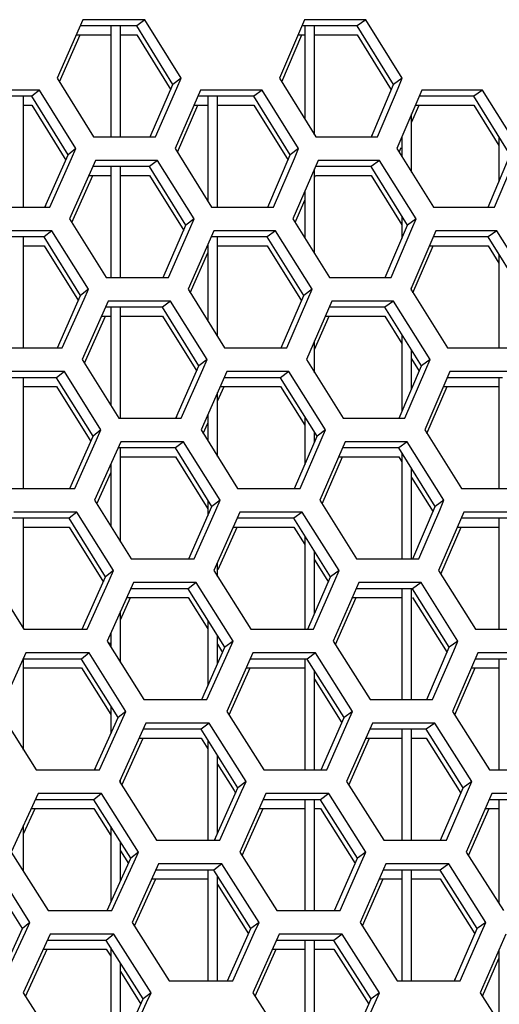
# Model space of a CAD drawing. Header units: millimetres. Extents: x 0 to 420, y 0 to 297.
# Tile 73 of 256: x 136.16 to 138.14, y 90.13 to 94.19. Entities that reach past the tile are written whole.
import ezdxf

# ---------------------------------------------------------------- set-up
doc = ezdxf.new("R2010")
doc.units = ezdxf.units.MM
doc.header["$LTSCALE"] = 23.1
doc.layers.get('0').update_dxf_attribs({"linetype": 'CONTINUOUS'})

msp = doc.modelspace()

# ---------------------------------------------------------------- linework, layer by layer
at = {"color": 3, "linetype": 'CONTINUOUS'}
for p, q in [((136.4202, 94.1882), (136.314, 93.9467)), ((136.6751, 94.1882), (136.4202, 94.1882)), ((136.8246, 93.9467), (136.6751, 94.1882)), ((137.3344, 94.1882), (137.231, 93.9467)), ((137.5867, 94.1882), (137.3344, 94.1882)), ((137.7365, 93.9467), (137.5867, 94.1882)), ((136.3233, 93.9318), (136.4089, 94.1265)), ((137.2401, 93.9321), (137.3233, 94.1265)), ((136.314, 93.9467), (136.4636, 93.7053)), ((136.807, 93.9065), (136.8246, 93.9467)), ((137.231, 93.9467), (137.3809, 93.7053)), ((137.7194, 93.9065), (137.7365, 93.9467)), ((136.2415, 93.8984), (135.9849, 93.8984)), ((136.391, 93.657), (136.2415, 93.8984)), ((136.7193, 93.7053), (136.807, 93.9065)), ((136.9054, 93.8984), (136.8003, 93.657)), ((137.1595, 93.8984), (136.9054, 93.8984)), ((137.3094, 93.657), (137.1595, 93.8984)), ((137.6341, 93.7053), (137.7194, 93.9065)), ((137.8169, 93.8984), (137.7147, 93.657)), ((138.0683, 93.8984), (137.8169, 93.8984)), ((138.2186, 93.657), (138.0683, 93.8984)), ((136.8095, 93.6422), (136.8942, 93.8367)), ((137.7752, 93.7641), (137.8059, 93.8367)), ((136.4636, 93.7053), (136.7193, 93.7053)), ((137.3809, 93.7053), (137.6341, 93.7053)), ((136.3732, 93.6167), (136.391, 93.657)), ((136.8003, 93.657), (136.9503, 93.4155)), ((137.2921, 93.6167), (137.3094, 93.657)), ((137.7147, 93.657), (137.865, 93.4155)), ((137.7237, 93.6424), (137.7317, 93.6614)), ((136.2841, 93.4155), (136.3732, 93.6167)), ((136.4722, 93.6087), (136.3655, 93.3672)), ((136.7281, 93.6087), (136.4722, 93.6087)), ((136.8782, 93.3672), (136.7281, 93.6087)), ((137.2053, 93.4155), (137.2921, 93.6167)), ((137.3902, 93.6087), (137.2863, 93.3672)), ((137.6436, 93.6087), (137.3902, 93.6087)), ((137.7939, 93.3672), (137.6436, 93.6087)), ((138.1174, 93.4155), (138.2017, 93.6167)), ((136.3747, 93.3523), (136.4608, 93.5469)), ((137.3754, 93.5384), (137.3791, 93.5469)), ((137.2954, 93.3525), (137.3352, 93.4449)), ((136.0266, 93.4155), (136.2841, 93.4155)), ((136.9503, 93.4155), (137.2053, 93.4155)), ((137.865, 93.4155), (138.1174, 93.4155)), ((136.3655, 93.3672), (136.5156, 93.1257)), ((136.8606, 93.3269), (136.8782, 93.3672)), ((137.2863, 93.3672), (137.4368, 93.1257)), ((137.7768, 93.3269), (137.7939, 93.3672)), ((136.2926, 93.3189), (136.035, 93.3189)), ((136.4427, 93.0774), (136.2926, 93.3189)), ((136.7724, 93.1257), (136.8606, 93.3269)), ((136.9593, 93.3189), (136.8537, 93.0774)), ((137.2145, 93.3189), (136.9593, 93.3189)), ((137.365, 93.0774), (137.2145, 93.3189)), ((137.691, 93.1257), (137.7768, 93.3269)), ((137.8746, 93.3189), (137.7719, 93.0774)), ((138.1272, 93.3189), (137.8746, 93.3189)), ((138.2779, 93.0774), (138.1272, 93.3189)), ((136.8629, 93.0626), (136.9352, 93.2279)), ((137.781, 93.0629), (137.8636, 93.2572)), ((136.5156, 93.1257), (136.7724, 93.1257)), ((137.4368, 93.1257), (137.691, 93.1257)), ((136.4248, 93.0371), (136.4427, 93.0774)), ((136.8537, 93.0774), (137.0043, 92.8359)), ((137.3476, 93.0371), (137.365, 93.0774)), ((137.7719, 93.0774), (137.9228, 92.8359)), ((136.3352, 92.8359), (136.4248, 93.0371)), ((136.5242, 93.0291), (136.4169, 92.7876)), ((136.7812, 93.0291), (136.5242, 93.0291)), ((136.9318, 92.7876), (136.7812, 93.0291)), ((137.2603, 92.8359), (137.3476, 93.0371)), ((137.4461, 93.0291), (137.3416, 92.7876)), ((137.7005, 93.0291), (137.4461, 93.0291)), ((137.8514, 92.7876), (137.7005, 93.0291)), ((136.4262, 92.7727), (136.5128, 92.9674)), ((137.3752, 92.8293), (137.4349, 92.9674)), ((136.0767, 92.8359), (136.3352, 92.8359)), ((137.0043, 92.8359), (137.2603, 92.8359)), ((137.9228, 92.8359), (138.1762, 92.8359)), ((136.4169, 92.7876), (136.5676, 92.5461)), ((136.9141, 92.7474), (136.9318, 92.7876)), ((137.3416, 92.7876), (137.4926, 92.5461)), ((137.8342, 92.7474), (137.8514, 92.7876)), ((136.3437, 92.7393), (136.085, 92.7393)), ((136.4944, 92.4978), (136.3437, 92.7393)), ((136.8254, 92.5461), (136.9141, 92.7474)), ((137.0132, 92.7393), (136.9071, 92.4978)), ((137.2695, 92.7393), (137.0132, 92.7393)), ((137.4205, 92.4978), (137.2695, 92.7393)), ((137.7479, 92.5461), (137.8342, 92.7474)), ((137.9324, 92.7393), (137.8292, 92.4978)), ((138.186, 92.7393), (137.9324, 92.7393)), ((136.9752, 92.6169), (137.0019, 92.6776)), ((137.8383, 92.4833), (137.9214, 92.6776)), ((136.5676, 92.5461), (136.8254, 92.5461)), ((137.4926, 92.5461), (137.7479, 92.5461)), ((136.4764, 92.4576), (136.4944, 92.4978)), ((136.9071, 92.4978), (137.0582, 92.2564)), ((136.9164, 92.483), (136.9352, 92.5259)), ((137.403, 92.4576), (137.4205, 92.4978)), ((137.8292, 92.4978), (137.9805, 92.2564)), ((136.3863, 92.2564), (136.4764, 92.4576)), ((136.5762, 92.4495), (136.4684, 92.2081)), ((136.8343, 92.4495), (136.5762, 92.4495)), ((136.9854, 92.2081), (136.8343, 92.4495)), ((137.3153, 92.2564), (137.403, 92.4576)), ((137.5019, 92.4495), (137.397, 92.2081)), ((137.7574, 92.4495), (137.5019, 92.4495)), ((137.9088, 92.2081), (137.7574, 92.4495)), ((137.4062, 92.1934), (137.4907, 92.3878)), ((136.4777, 92.1931), (136.5352, 92.3218)), ((136.1267, 92.2564), (136.3863, 92.2564)), ((137.0582, 92.2564), (137.3153, 92.2564)), ((137.9805, 92.2564), (138.2351, 92.2564)), ((136.4684, 92.2081), (136.6195, 91.9666)), ((136.9676, 92.1678), (136.9854, 92.2081)), ((137.397, 92.2081), (137.5485, 91.9666)), ((137.8915, 92.1678), (137.9088, 92.2081)), ((136.8785, 91.9666), (136.9676, 92.1678)), ((137.8049, 91.9666), (137.8915, 92.1678)), ((136.3949, 92.1598), (136.1351, 92.1598)), ((136.546, 91.9183), (136.3949, 92.1598)), ((137.0672, 92.1598), (136.9605, 91.9183)), ((137.3245, 92.1598), (137.0672, 92.1598)), ((137.476, 91.9183), (137.3245, 92.1598)), ((137.9902, 92.1598), (137.8864, 91.9183)), ((138.2449, 92.1598), (137.9902, 92.1598)), ((136.9783, 91.9227), (137.0558, 92.0981)), ((137.8956, 91.9037), (137.9791, 92.0981)), ((136.6195, 91.9666), (136.8785, 91.9666)), ((137.5485, 91.9666), (137.8049, 91.9666)), ((136.0255, 91.9183), (136.1768, 91.6768)), ((136.528, 91.878), (136.546, 91.9183)), ((136.9605, 91.9183), (137.1121, 91.6768)), ((137.4585, 91.878), (137.476, 91.9183)), ((137.8864, 91.9183), (138.0383, 91.6768)), ((136.4375, 91.6768), (136.528, 91.878)), ((136.6282, 91.87), (136.5198, 91.6285)), ((136.8873, 91.87), (136.6282, 91.87)), ((137.039, 91.6285), (136.8873, 91.87)), ((137.3703, 91.6768), (137.4585, 91.878)), ((137.5578, 91.87), (137.4523, 91.6285)), ((137.8144, 91.87), (137.5578, 91.87)), ((137.9663, 91.6285), (137.8144, 91.87)), ((136.5752, 91.716), (136.6166, 91.8083)), ((137.4615, 91.6138), (137.5465, 91.8083)), ((136.1768, 91.6768), (136.4375, 91.6768)), ((137.1121, 91.6768), (137.3703, 91.6768)), ((138.0383, 91.6768), (138.2939, 91.6768)), ((136.5198, 91.6285), (136.6715, 91.387)), ((136.5292, 91.6136), (136.5332, 91.6225)), ((137.0211, 91.5883), (137.039, 91.6285)), ((137.4523, 91.6285), (137.6043, 91.387)), ((137.9489, 91.5883), (137.9663, 91.6285)), ((136.1851, 91.5802), (136.075, 91.3387)), ((136.446, 91.5802), (136.1851, 91.5802)), ((136.5977, 91.3387), (136.446, 91.5802)), ((136.9316, 91.387), (137.0211, 91.5883)), ((137.1211, 91.5802), (137.0139, 91.3387)), ((137.3795, 91.5802), (137.1211, 91.5802)), ((137.5316, 91.3387), (137.3795, 91.5802)), ((137.8618, 91.387), (137.9489, 91.5883)), ((138.048, 91.5802), (137.9436, 91.3387)), ((138.3037, 91.5802), (138.048, 91.5802)), ((137.0232, 91.3239), (137.1096, 91.5185)), ((137.9529, 91.3241), (138.0368, 91.5185)), ((136.6715, 91.387), (136.9316, 91.387)), ((137.6043, 91.387), (137.8618, 91.387)), ((136.075, 91.3387), (136.2268, 91.0973)), ((136.5796, 91.2985), (136.5977, 91.3387)), ((137.0139, 91.3387), (137.166, 91.0973)), ((137.5139, 91.2985), (137.5316, 91.3387)), ((137.9436, 91.3387), (138.0961, 91.0973)), ((136.4886, 91.0973), (136.5796, 91.2985)), ((136.6802, 91.2904), (136.5713, 91.049)), ((136.9404, 91.2904), (136.6802, 91.2904)), ((137.0926, 91.049), (136.9404, 91.2904)), ((137.4253, 91.0973), (137.5139, 91.2985)), ((137.6136, 91.2904), (137.5076, 91.049)), ((137.8713, 91.2904), (137.6136, 91.2904)), ((138.0238, 91.049), (137.8713, 91.2904)), ((136.5807, 91.034), (136.6686, 91.2287)), ((137.5169, 91.0342), (137.6023, 91.2287)), ((136.2268, 91.0973), (136.4886, 91.0973)), ((137.166, 91.0973), (137.4253, 91.0973)), ((138.0961, 91.0973), (138.3527, 91.0973)), ((136.5713, 91.049), (136.7235, 90.8075)), ((137.0746, 91.0087), (137.0926, 91.049)), ((137.5076, 91.049), (137.6602, 90.8075)), ((138.0063, 91.0087), (138.0238, 91.049)), ((136.2352, 91.0007), (136.1245, 90.7592)), ((136.4971, 91.0007), (136.2352, 91.0007)), ((136.6494, 90.7592), (136.4971, 91.0007)), ((136.9846, 90.8075), (137.0746, 91.0087)), ((137.175, 91.0007), (137.0673, 90.7592)), ((137.4345, 91.0007), (137.175, 91.0007)), ((137.5871, 90.7592), (137.4345, 91.0007)), ((137.9187, 90.8075), (138.0063, 91.0087)), ((138.1057, 91.0007), (138.0009, 90.7592)), ((138.3625, 91.0007), (138.1057, 91.0007)), ((136.1752, 90.8339), (136.2233, 90.9389)), ((137.0767, 90.7443), (137.1635, 90.9389)), ((138.0101, 90.7446), (138.0945, 90.9389)), ((136.7235, 90.8075), (136.9846, 90.8075)), ((137.6602, 90.8075), (137.9187, 90.8075)), ((136.1245, 90.7592), (136.2769, 90.5177)), ((136.6311, 90.7189), (136.6494, 90.7592)), ((137.0673, 90.7592), (137.22, 90.5177)), ((137.5694, 90.7189), (137.5871, 90.7592)), ((138.0009, 90.7592), (138.1539, 90.5177)), ((136.202, 90.4694), (136.0497, 90.7109)), ((136.5397, 90.5177), (136.6311, 90.7189)), ((136.7322, 90.7109), (136.6227, 90.4694)), ((136.9935, 90.7109), (136.7322, 90.7109)), ((137.1462, 90.4694), (136.9935, 90.7109)), ((137.4803, 90.5177), (137.5694, 90.7189)), ((137.6695, 90.7109), (137.5629, 90.4694)), ((137.9282, 90.7109), (137.6695, 90.7109)), ((138.0812, 90.4694), (137.9282, 90.7109)), ((136.6322, 90.4544), (136.7205, 90.6492)), ((137.5723, 90.4547), (137.6581, 90.6492)), ((136.2769, 90.5177), (136.5397, 90.5177)), ((137.22, 90.5177), (137.4803, 90.5177)), ((136.1835, 90.4291), (136.202, 90.4694)), ((136.6227, 90.4694), (136.7755, 90.2279)), ((137.1282, 90.4291), (137.1462, 90.4694)), ((137.5629, 90.4694), (137.7161, 90.2279)), ((138.0637, 90.4291), (138.0812, 90.4694)), ((136.0907, 90.2279), (136.1835, 90.4291)), ((136.2852, 90.4211), (136.174, 90.1796)), ((136.5482, 90.4211), (136.2852, 90.4211)), ((136.701, 90.1796), (136.5482, 90.4211)), ((137.0377, 90.2279), (137.1282, 90.4291)), ((137.229, 90.4211), (137.1207, 90.1796)), ((137.4895, 90.4211), (137.229, 90.4211)), ((137.6427, 90.1796), (137.4895, 90.4211)), ((137.9756, 90.2279), (138.0637, 90.4291)), ((138.1635, 90.4211), (138.0581, 90.1796)), ((136.1836, 90.1645), (136.2733, 90.3594)), ((137.1301, 90.1648), (137.2174, 90.3594)), ((138.0674, 90.165), (138.1352, 90.3204)), ((136.7755, 90.2279), (137.0377, 90.2279)), ((137.7161, 90.2279), (137.9756, 90.2279)), ((136.174, 90.1796), (136.3269, 89.9381)), ((136.6827, 90.1394), (136.701, 90.1796)), ((137.1207, 90.1796), (137.2739, 89.9381)), ((137.6248, 90.1394), (137.6427, 90.1796)), ((138.0581, 90.1796), (138.2117, 89.9381)), ((136.5908, 89.9381), (136.6827, 90.1394)), ((137.5353, 89.9381), (137.6248, 90.1394))]:
    msp.add_line(p, q, dxfattribs=at)
at = {"color": 7, "linetype": 'CONTINUOUS'}
for p, q in [((136.6421, 94.1623), (136.4089, 94.1623)), ((136.5352, 94.1623), (136.5352, 93.7053)), ((136.5752, 93.7053), (136.5752, 94.1623)), ((136.6751, 94.1882), (136.6421, 94.1623)), ((136.7912, 93.9209), (136.6421, 94.1623)), ((137.5512, 94.1623), (137.3233, 94.1623)), ((137.3352, 94.1623), (137.3352, 93.7788)), ((137.3752, 93.7144), (137.3752, 94.1623)), ((137.5867, 94.1882), (137.5512, 94.1623)), ((137.7007, 93.9209), (137.5512, 94.1623)), ((136.3932, 94.1265), (136.5352, 94.1265)), ((136.5752, 94.1265), (136.6421, 94.1265)), ((136.6421, 94.1265), (136.7821, 93.8998)), ((137.308, 94.1265), (137.3352, 94.1265)), ((137.3752, 94.1265), (137.5512, 94.1265)), ((137.5512, 94.1265), (137.6917, 93.8995)), ((136.6975, 93.7053), (136.7912, 93.9209)), ((136.8246, 93.9467), (136.7912, 93.9209)), ((137.6096, 93.7053), (137.7007, 93.9209)), ((137.7365, 93.9467), (137.7007, 93.9209)), ((136.2097, 93.8726), (135.9734, 93.8726)), ((136.1752, 93.4155), (136.1752, 93.8726)), ((136.2415, 93.8984), (136.2097, 93.8726)), ((136.3589, 93.6311), (136.2097, 93.8726)), ((137.1253, 93.8726), (136.8942, 93.8726)), ((136.9352, 93.8726), (136.9352, 93.4397)), ((136.9752, 93.4155), (136.9752, 93.8726)), ((137.1595, 93.8984), (137.1253, 93.8726)), ((137.2749, 93.6311), (137.1253, 93.8726)), ((138.0318, 93.8726), (137.8059, 93.8726)), ((138.0683, 93.8984), (138.0318, 93.8726)), ((138.1816, 93.6311), (138.0318, 93.8726)), ((136.1752, 93.8367), (136.2097, 93.8367)), ((136.2097, 93.8367), (136.3497, 93.6101)), ((136.8786, 93.8367), (136.9352, 93.8367)), ((136.9752, 93.8367), (137.1253, 93.8367)), ((137.1253, 93.8367), (137.2658, 93.6099)), ((137.7908, 93.8367), (138.0318, 93.8367)), ((138.0318, 93.8367), (138.1352, 93.6699)), ((137.7752, 93.5596), (137.7752, 93.7999)), ((137.6096, 93.7053), (137.6134, 93.714)), ((137.7352, 93.7054), (137.7352, 93.6239)), ((138.1352, 93.7058), (138.1352, 93.5198)), ((136.2637, 93.4155), (136.3589, 93.6311)), ((136.391, 93.657), (136.3589, 93.6311)), ((137.1823, 93.4155), (137.2749, 93.6311)), ((137.3094, 93.657), (137.2749, 93.6311)), ((138.0916, 93.4155), (138.1816, 93.6311)), ((136.7281, 93.6087), (136.6951, 93.5828)), ((137.6436, 93.6087), (137.6082, 93.5828)), ((136.445, 93.5469), (136.5352, 93.5469)), ((136.6951, 93.5828), (136.4608, 93.5828)), ((136.5352, 93.5828), (136.5352, 93.1257)), ((136.5752, 93.1257), (136.5752, 93.5828)), ((136.5752, 93.5469), (136.6951, 93.5469)), ((136.8448, 93.3413), (136.6951, 93.5828)), ((136.6951, 93.5469), (136.8356, 93.3202)), ((137.3752, 93.2244), (137.3752, 93.5738)), ((137.6082, 93.5828), (137.3791, 93.5828)), ((137.3791, 93.5469), (137.6082, 93.5469)), ((137.7582, 93.3413), (137.6082, 93.5828)), ((137.6082, 93.5469), (137.7353, 93.3424)), ((137.3352, 93.4807), (137.3352, 93.2886)), ((136.2637, 93.4155), (136.2671, 93.423)), ((136.7507, 93.1257), (136.8448, 93.3413)), ((136.8782, 93.3672), (136.8448, 93.3413)), ((137.6666, 93.1257), (137.7582, 93.3413)), ((137.7352, 93.3782), (137.7352, 93.2872)), ((137.7939, 93.3672), (137.7582, 93.3413)), ((136.2926, 93.3189), (136.2608, 93.293)), ((137.2145, 93.3189), (137.1803, 93.293)), ((138.1272, 93.3189), (138.0906, 93.293)), ((136.2608, 93.293), (136.0234, 93.293)), ((136.1752, 92.8359), (136.1752, 93.293)), ((136.4106, 93.0515), (136.2608, 93.293)), ((136.9352, 93.2637), (136.9352, 92.9466)), ((137.1803, 93.293), (136.948, 93.293)), ((136.9752, 92.8824), (136.9752, 93.293)), ((137.3304, 93.0515), (137.1803, 93.293)), ((138.0906, 93.293), (137.8636, 93.293)), ((138.241, 93.0515), (138.0906, 93.293)), ((136.1752, 93.2572), (136.2608, 93.2572)), ((136.2608, 93.2572), (136.4013, 93.0306)), ((136.9752, 93.2572), (137.1803, 93.2572)), ((137.1803, 93.2572), (137.3213, 93.0303)), ((137.8484, 93.2572), (138.0906, 93.2572)), ((138.0906, 93.2572), (138.1352, 93.1854)), ((138.1352, 93.2213), (138.1352, 92.8359)), ((136.4427, 93.0774), (136.4106, 93.0515)), ((137.365, 93.0774), (137.3304, 93.0515)), ((137.7752, 93.0721), (137.7752, 93.0852)), ((136.3149, 92.8359), (136.4106, 93.0515)), ((136.7812, 93.0291), (136.7482, 93.0032)), ((137.2373, 92.8359), (137.3304, 93.0515)), ((137.7005, 93.0291), (137.6651, 93.0032)), ((136.7482, 93.0032), (136.5128, 93.0032)), ((136.5352, 93.0032), (136.5352, 92.5979)), ((136.5752, 92.5461), (136.5752, 93.0032)), ((136.8984, 92.7617), (136.7482, 93.0032)), ((137.6651, 93.0032), (137.4349, 93.0032)), ((137.8156, 92.7617), (137.6651, 93.0032)), ((136.4969, 92.9674), (136.5352, 92.9674)), ((136.5752, 92.9674), (136.7482, 92.9674)), ((136.7482, 92.9674), (136.8892, 92.7407)), ((137.4194, 92.9674), (137.6651, 92.9674)), ((137.6651, 92.9674), (137.7352, 92.8548)), ((137.3752, 92.7338), (137.3752, 92.8652)), ((137.7352, 92.8907), (137.7352, 92.5733)), ((137.2373, 92.8359), (137.241, 92.8443)), ((137.7752, 92.6669), (137.7752, 92.8265)), ((136.9318, 92.7876), (136.8984, 92.7617)), ((137.7752, 92.7907), (137.8066, 92.7404)), ((137.8514, 92.7876), (137.8156, 92.7617)), ((136.3437, 92.7393), (136.3119, 92.7134)), ((136.8038, 92.5461), (136.8984, 92.7617)), ((137.2695, 92.7393), (137.2353, 92.7134)), ((137.7236, 92.5461), (137.8156, 92.7617)), ((136.3119, 92.7134), (136.0734, 92.7134)), ((136.1752, 92.2564), (136.1752, 92.7134)), ((136.4622, 92.472), (136.3119, 92.7134)), ((137.2353, 92.7134), (137.0019, 92.7134)), ((137.386, 92.472), (137.2353, 92.7134)), ((138.1494, 92.7134), (137.9214, 92.7134)), ((138.1352, 92.7134), (138.1352, 92.2564)), ((136.1752, 92.6776), (136.3119, 92.6776)), ((136.3119, 92.6776), (136.4529, 92.4511)), ((136.9752, 92.3889), (136.9752, 92.6527)), ((136.9862, 92.6776), (137.2353, 92.6776)), ((137.2353, 92.6776), (137.3352, 92.5174)), ((137.9061, 92.6776), (138.1352, 92.6776)), ((136.8038, 92.5461), (136.8073, 92.5541)), ((136.9352, 92.5617), (136.9352, 92.4528)), ((137.3352, 92.5532), (137.3352, 92.3549)), ((136.4944, 92.4978), (136.4622, 92.472)), ((137.3752, 92.4472), (137.3752, 92.4891)), ((137.4205, 92.4978), (137.386, 92.472)), ((136.3661, 92.2564), (136.4622, 92.472)), ((136.8343, 92.4495), (136.8013, 92.4237)), ((137.2924, 92.2564), (137.386, 92.472)), ((137.7574, 92.4495), (137.722, 92.4237)), ((136.8013, 92.4237), (136.5647, 92.4237)), ((136.5752, 92.0373), (136.5752, 92.4237)), ((136.952, 92.1822), (136.8013, 92.4237)), ((137.722, 92.4237), (137.4907, 92.4237)), ((137.8731, 92.1822), (137.722, 92.4237)), ((136.5752, 92.3878), (136.8013, 92.3878)), ((136.8013, 92.3878), (136.9352, 92.1732)), ((137.4752, 92.3878), (137.722, 92.3878)), ((137.722, 92.3878), (137.7352, 92.3667)), ((137.7352, 92.4025), (137.7352, 91.9666)), ((136.5352, 92.3576), (136.5352, 92.1012)), ((137.7752, 91.9666), (137.7752, 92.3386)), ((137.7752, 92.3027), (137.864, 92.1609)), ((136.9352, 92.2091), (136.9352, 92.144)), ((136.9854, 92.2081), (136.952, 92.1822)), ((137.9088, 92.2081), (137.8731, 92.1822)), ((136.8569, 91.9666), (136.952, 92.1822)), ((137.7806, 91.9666), (137.8731, 92.1822)), ((136.3631, 92.1339), (136.1233, 92.1339)), ((136.1752, 91.6792), (136.1752, 92.1339)), ((136.3949, 92.1598), (136.3631, 92.1339)), ((136.5139, 91.8924), (136.3631, 92.1339)), ((137.2903, 92.1339), (137.0558, 92.1339)), ((137.3245, 92.1598), (137.2903, 92.1339)), ((137.4415, 91.8924), (137.2903, 92.1339)), ((138.2083, 92.1339), (137.9791, 92.1339)), ((138.1352, 92.1339), (138.1352, 91.6768)), ((136.1752, 92.0981), (136.3631, 92.0981)), ((136.3631, 92.0981), (136.5046, 91.8715)), ((137.04, 92.0981), (137.2903, 92.0981)), ((137.2903, 92.0981), (137.3352, 92.0262)), ((137.9637, 92.0981), (138.1352, 92.0981)), ((137.3352, 92.0621), (137.3352, 91.6768)), ((137.3752, 91.7404), (137.3752, 91.9982)), ((137.3752, 91.9623), (137.4254, 91.8823)), ((137.7806, 91.9666), (137.7844, 91.9754)), ((136.9752, 91.8948), (136.9752, 91.9516)), ((136.4173, 91.6768), (136.5139, 91.8924)), ((136.546, 91.9183), (136.5139, 91.8924)), ((137.3474, 91.6768), (137.4415, 91.8924)), ((137.4254, 91.8823), (137.4323, 91.8713)), ((137.476, 91.9183), (137.4415, 91.8924)), ((136.8543, 91.8441), (136.6166, 91.8441)), ((136.8873, 91.87), (136.8543, 91.8441)), ((137.0056, 91.6026), (136.8543, 91.8441)), ((137.7789, 91.8441), (137.5465, 91.8441)), ((137.7352, 91.8441), (137.7352, 91.387)), ((137.7752, 91.387), (137.7752, 91.8441)), ((137.8144, 91.87), (137.7789, 91.8441)), ((137.9306, 91.6026), (137.7789, 91.8441)), ((136.6006, 91.8083), (136.8543, 91.8083)), ((136.8543, 91.8083), (136.9352, 91.6791)), ((137.5309, 91.8083), (137.7352, 91.8083)), ((137.7789, 91.8083), (137.9214, 91.5814)), ((136.5752, 91.5403), (136.5752, 91.7518)), ((136.9352, 91.7149), (136.9352, 91.4437)), ((136.5352, 91.6628), (136.5352, 91.604)), ((136.9752, 91.5339), (136.9752, 91.6511)), ((136.91, 91.387), (137.0056, 91.6026)), ((136.9752, 91.6153), (136.9963, 91.5816)), ((137.039, 91.6285), (137.0056, 91.6026)), ((137.8376, 91.387), (137.9306, 91.6026)), ((137.9663, 91.6285), (137.9306, 91.6026)), ((136.446, 91.5802), (136.4142, 91.5543)), ((137.3795, 91.5802), (137.3453, 91.5543)), ((136.4142, 91.5543), (136.1733, 91.5543)), ((136.1752, 91.1793), (136.1752, 91.5543)), ((136.1752, 91.5185), (136.4142, 91.5185)), ((136.5656, 91.3129), (136.4142, 91.5543)), ((136.4142, 91.5185), (136.5352, 91.3254)), ((137.0938, 91.5185), (137.3352, 91.5185)), ((137.3453, 91.5543), (137.1096, 91.5543)), ((137.3352, 91.5543), (137.3352, 91.0973)), ((137.497, 91.3129), (137.3453, 91.5543)), ((138.0214, 91.5185), (138.1352, 91.5185)), ((138.2671, 91.5543), (138.0368, 91.5543)), ((138.1352, 91.5543), (138.1352, 91.0973)), ((137.3752, 91.0973), (137.3752, 91.5067)), ((137.3752, 91.4708), (137.4878, 91.2917)), ((136.5352, 91.3612), (136.5352, 91.2454)), ((136.4685, 91.0973), (136.5656, 91.3129)), ((136.5977, 91.3387), (136.5656, 91.3129)), ((137.4025, 91.0973), (137.497, 91.3129)), ((137.5316, 91.3387), (137.497, 91.3129)), ((136.9404, 91.2904), (136.9074, 91.2646)), ((137.8713, 91.2904), (137.8359, 91.2646)), ((136.9074, 91.2646), (136.6686, 91.2646)), ((137.0592, 91.0231), (136.9074, 91.2646)), ((137.8359, 91.2646), (137.6023, 91.2646)), ((137.7352, 91.2646), (137.7352, 90.8075)), ((137.7752, 90.8075), (137.7752, 91.2646)), ((137.988, 91.0231), (137.8359, 91.2646)), ((136.6524, 91.2287), (136.9074, 91.2287)), ((136.9074, 91.2287), (136.9352, 91.1844)), ((136.9352, 91.2202), (136.9352, 90.8075)), ((137.5866, 91.2287), (137.7352, 91.2287)), ((137.7752, 91.2287), (137.8359, 91.2287)), ((137.8359, 91.2287), (137.9788, 91.0018)), ((136.9752, 90.8345), (136.9752, 91.1566)), ((136.9752, 91.1208), (137.0431, 91.0129)), ((136.4685, 91.0973), (136.4719, 91.1048)), ((137.4025, 91.0973), (137.4062, 91.1057)), ((136.5752, 91.0427), (136.5752, 91.0577)), ((137.0926, 91.049), (137.0592, 91.0231)), ((138.0238, 91.049), (137.988, 91.0231)), ((136.4971, 91.0007), (136.4653, 90.9748)), ((136.9632, 90.8075), (137.0592, 91.0231)), ((137.0431, 91.0129), (137.0499, 91.0021)), ((137.4345, 91.0007), (137.4003, 90.9748)), ((137.8945, 90.8075), (137.988, 91.0231)), ((136.4653, 90.9748), (136.2233, 90.9748)), ((136.6172, 90.7333), (136.4653, 90.9748)), ((137.4003, 90.9748), (137.1635, 90.9748)), ((137.3352, 90.9748), (137.3352, 90.5177)), ((137.3752, 90.5177), (137.3752, 90.9748)), ((137.5526, 90.7333), (137.4003, 90.9748)), ((138.3259, 90.9748), (138.0945, 90.9748)), ((138.1352, 90.9748), (138.1352, 90.5471)), ((136.2069, 90.9389), (136.4653, 90.9389)), ((136.4653, 90.9389), (136.5352, 90.8277)), ((137.1476, 90.9389), (137.3352, 90.9389)), ((137.3752, 90.9389), (137.4003, 90.9389)), ((137.4003, 90.9389), (137.5433, 90.7122)), ((138.079, 90.9389), (138.1352, 90.9389)), ((136.1752, 90.6788), (136.1752, 90.8697)), ((136.5352, 90.8636), (136.5352, 90.552)), ((136.5752, 90.6404), (136.5752, 90.8)), ((136.9632, 90.8075), (136.9668, 90.8155)), ((136.5752, 90.7642), (136.6078, 90.7124)), ((136.6494, 90.7592), (136.6172, 90.7333)), ((137.5871, 90.7592), (137.5526, 90.7333)), ((136.5197, 90.5177), (136.6172, 90.7333)), ((136.9935, 90.7109), (136.9605, 90.685)), ((137.4576, 90.5177), (137.5526, 90.7333)), ((137.9282, 90.7109), (137.8928, 90.685)), ((136.1711, 90.4435), (136.0191, 90.685)), ((136.9605, 90.685), (136.7205, 90.685)), ((136.9352, 90.685), (136.9352, 90.2279)), ((137.1129, 90.4435), (136.9605, 90.685)), ((137.8928, 90.685), (137.6581, 90.685)), ((137.7352, 90.685), (137.7352, 90.2279)), ((137.7752, 90.2279), (137.7752, 90.685)), ((138.0455, 90.4435), (137.8928, 90.685)), ((136.7043, 90.6492), (136.9352, 90.6492)), ((136.9752, 90.2279), (136.9752, 90.6616)), ((136.9752, 90.6257), (137.1035, 90.4225)), ((137.6423, 90.6492), (137.7352, 90.6492)), ((137.7752, 90.6492), (137.8928, 90.6492)), ((137.8928, 90.6492), (138.0362, 90.4223)), ((136.202, 90.4694), (136.1711, 90.4435)), ((137.1462, 90.4694), (137.1129, 90.4435)), ((138.0812, 90.4694), (138.0455, 90.4435)), ((136.072, 90.2279), (136.1711, 90.4435)), ((136.5482, 90.4211), (136.5164, 90.3952)), ((137.0163, 90.2279), (137.1129, 90.4435)), ((137.4895, 90.4211), (137.4553, 90.3952)), ((137.9515, 90.2279), (138.0455, 90.4435)), ((136.5164, 90.3952), (136.2733, 90.3952)), ((136.6689, 90.1537), (136.5164, 90.3952)), ((137.4553, 90.3952), (137.2174, 90.3952)), ((137.3352, 90.3952), (137.3352, 89.9381)), ((137.3752, 89.9381), (137.3752, 90.3952)), ((137.6081, 90.1537), (137.4553, 90.3952)), ((136.2568, 90.3594), (136.5164, 90.3594)), ((136.5164, 90.3594), (136.5353, 90.3296)), ((136.5352, 90.3654), (136.5352, 89.9381)), ((137.2013, 90.3594), (137.3352, 90.3594)), ((137.3752, 90.3594), (137.4553, 90.3594)), ((137.4553, 90.3594), (137.5988, 90.1326)), ((138.1352, 90.3562), (138.1352, 90.0583)), ((136.5752, 89.9478), (136.5752, 90.302)), ((136.5752, 90.2662), (136.6527, 90.1435)), ((137.9515, 90.2279), (137.9554, 90.2368)), ((136.701, 90.1796), (136.6689, 90.1537)), ((137.6427, 90.1796), (137.6081, 90.1537)), ((136.5708, 89.9381), (136.6689, 90.1537)), ((136.6527, 90.1435), (136.6594, 90.1329)), ((137.5126, 89.9381), (137.6081, 90.1537))]:
    msp.add_line(p, q, dxfattribs=at)

doc.saveas('drawing.dxf')
